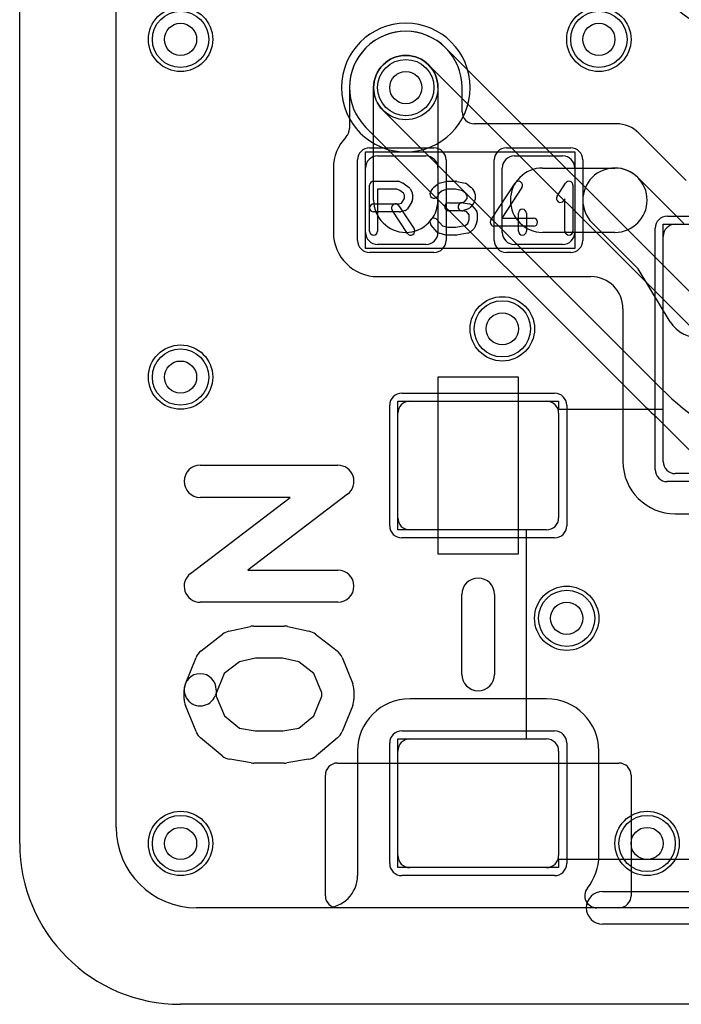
# Model space of a CAD drawing. Extents: x 0 to 20.5, y -1 to 20.
# Tile 1 of 28: x 0 to 4.1, y 0 to 6.1. Entities that reach past the tile are written whole.
import ezdxf

# ---------------------------------------------------------------- set-up
doc = ezdxf.new("R2010")
doc.units = 0
for name, color, linetype in [('Hole', 1, 'CONTINUOUS'), ('L1', 3, 'CONTINUOUS'), ('L2', 3, 'CONTINUOUS'), ('L3', 3, 'CONTINUOUS'), ('L4', 3, 'CONTINUOUS'), ('MetalMask-A', 176, 'CONTINUOUS'), ('Outline', 7, 'CONTINUOUS'), ('PartsArea-A', 111, 'CONTINUOUS'), ('PartsSilk-A', 221, 'CONTINUOUS'), ('Resist-A', 2, 'CONTINUOUS'), ('Resist-B', 2, 'CONTINUOUS'), ('Silk-A', 140, 'CONTINUOUS')]:
    doc.layers.add(name, color=color, linetype=linetype)

msp = doc.modelspace()

# ---------------------------------------------------------------- linework, layer by layer
at = {"layer": 'Hole'}
for centre in [(1, 6), (3.6, 6), (2.4, 5.7), (3, 4.2), (1, 3.9), (3.4, 2.4), (1, 1), (3.9, 1)]:
    msp.add_circle(centre, 0.1, dxfattribs=at)
at = {"layer": 'L1'}
for p, q in [((0.6, 1.1), (0.6, 14.53823)), ((2.04996, 5.7), (2.04996, 5.44496)), ((2.2, 5), (2.2, 5.7)), ((2.6, 5.7), (2.6, 5)), ((2.75004, 5.55004), (2.75004, 5.7)), ((3.70787, 5.47504), (2.82504, 5.47504)), ((4.14374, 5.12201), (3.84929, 5.41646)), ((2.225, 5.275), (2.525, 5.275)), ((3.075, 5.275), (3.375, 5.275)), ((1.94996, 5.2), (1.94996, 4.8)), ((2.15, 4.8), (2.15, 5.2)), ((2.6, 5.2), (2.6, 4.8)), ((3, 4.8), (3, 5.2)), ((3.25001, 5.2), (3.7, 5.2)), ((3.45, 5.2), (3.45, 4.8)), ((3.84142, 5.14142), (4.12735, 4.85549)), ((3.84451, 4.57265), (3.55858, 4.85858)), ((4.075, 4.85), (4.625, 4.85)), ((3.7, 4.8), (3.25001, 4.8)), ((2.525, 4.725), (2.225, 4.725)), ((3.375, 4.725), (3.075, 4.725)), ((4, 3.375), (4, 4.775)), ((4.04345, 4.24448), (3.84451, 4.57265)), ((2.225, 4.52496), (3.54996, 4.52496)), ((3.74996, 4.32496), (3.74996, 3.375)), ((3.1, 3.9), (2.6, 3.9)), ((2.6, 3.9), (2.6, 2.8)), ((3.1, 2.8), (3.1, 3.9)), ((2.425, 3.75), (3.275, 3.75)), ((2.35, 3.025), (2.35, 3.675)), ((3.35, 3.675), (3.35, 3.025)), ((4.625, 3.3), (4.075, 3.3)), ((4.075, 3.04996), (4.46744, 3.04996)), ((3.275, 2.95), (2.425, 2.95)), ((2.6, 2.8), (3.1, 2.8)), ((3.275, 1.90004), (2.425, 1.90004)), ((2.425, 1.65), (3.275, 1.65)), ((2.09996, 1.575), (2.09996, 0.8)), ((2.35, 0.925), (2.35, 1.575)), ((3.35, 1.575), (3.35, 0.925)), ((3.60004, 0.925), (3.60004, 1.575)), ((1.97497, 1.5), (3.72503, 1.5)), ((1.9, 0.67497), (1.9, 1.42503)), ((3.8, 1.42503), (3.8, 0.67497)), ((3.275, 0.85), (2.425, 0.85)), ((1.89996, 0.6), (1.1, 0.6)), ((3.72503, 0.6), (1.97497, 0.6)), ((8.70401, 0.6), (3.5873, 0.6))]:
    msp.add_line(p, q, dxfattribs=at)
for centre in [(1, 6), (3.6, 6), (2.4, 5.7), (3, 4.2), (1, 3.9), (3.4, 2.4), (1, 1), (3.9, 1)]:
    msp.add_circle(centre, 0.2, dxfattribs=at)
for centre, radius, start, end in [((4.6, 6.8), 0.80004, 180, -90), ((2.4, 5.7), 0.35004, 0, 180), ((2.4, 5.7), 0.2, 0, 180), ((2.82504, 5.55004), 0.075, 180, -90), ((3.70787, 5.27504), 0.2, 45, 90), ((2.22502, 5.2), 0.27506, 135.754158, 180), ((1.97496, 5.44496), 0.075, -45.010804, 0), ((2.225, 5.2), 0.075, 90, 180), ((2.525, 5.2), 0.075, 0, 90), ((3.075, 5.2), 0.075, 90, 180), ((3.375, 5.2), 0.075, 0, 90), ((3.25001, 5), 0.2, 90, -90), ((3.7, 5), 0.2, 45, -135), ((3.7, 5), 0.2, -90, 90), ((2.4, 5), 0.2, 180, 0), ((4.075, 4.775), 0.075, 90, 180), ((2.225, 4.8), 0.27504, 180, -90), ((2.225, 4.8), 0.075, 180, -90), ((2.525, 4.8), 0.075, -90, 0), ((3.075, 4.8), 0.075, 180, -90), ((3.375, 4.8), 0.075, -90, 0), ((3.54996, 4.32496), 0.2, 0, 90), ((4.21448, 4.34816), 0.2, -148.775361, -15.944609), ((2.425, 3.675), 0.075, 90, 180), ((3.275, 3.675), 0.075, 0, 90), ((4.075, 3.375), 0.32504, 180, -90), ((4.075, 3.375), 0.075, 180, -90), ((2.425, 3.025), 0.075, 180, -90), ((3.275, 3.025), 0.075, -90, 0), ((2.425, 1.575), 0.32504, 90, 180), ((3.275, 1.575), 0.32504, 0, 90), ((2.425, 1.575), 0.075, 90, 180), ((3.275, 1.575), 0.075, 0, 90), ((1.97497, 1.42503), 0.07497, 90, 180), ((3.72503, 1.42503), 0.07497, 0, 90), ((1.1, 1.1), 0.5, 180, -90), ((2.425, 0.925), 0.075, 180, -90), ((3.275, 0.925), 0.075, -90, 0), ((3.275, 0.925), 0.32504, -38.677702, 0), ((1.89996, 0.8), 0.2, -90, 0), ((1.97497, 0.67497), 0.07497, 180, -90), ((3.5873, 0.675), 0.075, 141.322295, -90), ((3.72503, 0.67497), 0.07497, -90, 0)]:
    msp.add_arc(centre, radius, start, end, dxfattribs=at)
at = {"layer": 'L2'}
for p, q in [((0.6, 1.1), (0.6, 14.53823)), ((8.70401, 0.6), (1.1, 0.6))]:
    msp.add_line(p, q, dxfattribs=at)
for centre in [(1, 6), (3.6, 6), (3, 4.2), (1, 3.9), (3.4, 2.4), (1, 1), (3.9, 1)]:
    msp.add_circle(centre, 0.2, dxfattribs=at)
for centre, radius, start, end in [((2.4, 5.7), 0.40004, 90, -90), ((2.4, 5.7), 0.40004, -90, 90), ((1.1, 1.1), 0.5, 180, -90)]:
    msp.add_arc(centre, radius, start, end, dxfattribs=at)
at = {"layer": 'L3'}
for p, q in [((0.6, 1.1), (0.6, 14.53823)), ((8.70401, 0.6), (1.1, 0.6))]:
    msp.add_line(p, q, dxfattribs=at)
for centre in [(1, 6), (3.6, 6), (3, 4.2), (1, 3.9), (3.4, 2.4), (1, 1), (3.9, 1)]:
    msp.add_circle(centre, 0.2, dxfattribs=at)
for centre, radius, start, end in [((2.4, 5.7), 0.40004, 90, -90), ((2.4, 5.7), 0.40004, -90, 90), ((1.1, 1.1), 0.5, 180, -90)]:
    msp.add_arc(centre, radius, start, end, dxfattribs=at)
at = {"layer": 'L4'}
for p, q in [((0.6, 1.1), (0.6, 14.53823)), ((4.37888, 4.21614), (2.64752, 5.94752)), ((2.54142, 5.84142), (4.27279, 4.11005)), ((3.98995, 3.82721), (2.25858, 5.55858)), ((2.15248, 5.45248), (3.88385, 3.72111)), ((3.95811, 3.65052), (4.228, 3.38063)), ((8.70401, 0.6), (1.1, 0.6))]:
    msp.add_line(p, q, dxfattribs=at)
for centre in [(1, 6), (3.6, 6), (2.4, 5.7), (3, 4.2), (1, 3.9), (3.4, 2.4), (1, 1), (3.9, 1)]:
    msp.add_circle(centre, 0.2, dxfattribs=at)
for centre, radius, start, end in [((2.4, 5.7), 0.35005, 45, -135), ((2.4, 5.7), 0.2, 45, -135), ((5.26274, 5.1), 1.8, -135, -90), ((5.26274, 5.1), 1.95004, -135, -132.100908), ((3.9051, 3.59751), 0.07497, 45, 47.903154), ((1.1, 1.1), 0.5, 180, -90)]:
    msp.add_arc(centre, radius, start, end, dxfattribs=at)
at = {"layer": 'MetalMask-A'}
for p, q in [((2.225, 5.275), (2.525, 5.275)), ((3.075, 5.275), (3.375, 5.275)), ((2.15, 4.8), (2.15, 5.2)), ((2.6, 5.2), (2.6, 4.8)), ((3, 4.8), (3, 5.2)), ((3.45, 5.2), (3.45, 4.8)), ((4.075, 4.85), (4.625, 4.85)), ((2.525, 4.725), (2.225, 4.725)), ((3.375, 4.725), (3.075, 4.725)), ((4, 3.375), (4, 4.775)), ((2.425, 3.75), (3.275, 3.75)), ((2.35, 3.025), (2.35, 3.675)), ((3.35, 3.675), (3.35, 3.025)), ((4.625, 3.3), (4.075, 3.3)), ((3.275, 2.95), (2.425, 2.95)), ((2.425, 1.65), (3.275, 1.65)), ((2.35, 0.925), (2.35, 1.575)), ((3.35, 1.575), (3.35, 0.925)), ((3.275, 0.85), (2.425, 0.85))]:
    msp.add_line(p, q, dxfattribs=at)
for centre, start, end in [((2.225, 5.2), 90, 180), ((2.525, 5.2), 0, 90), ((3.075, 5.2), 90, 180), ((3.375, 5.2), 0, 90), ((4.075, 4.775), 90, 180), ((2.225, 4.8), 180, -90), ((2.525, 4.8), -90, 0), ((3.075, 4.8), 180, -90), ((3.375, 4.8), -90, 0), ((2.425, 3.675), 90, 180), ((3.275, 3.675), 0, 90), ((4.075, 3.375), 180, -90), ((2.425, 3.025), 180, -90), ((3.275, 3.025), -90, 0), ((2.425, 1.575), 90, 180), ((3.275, 1.575), 0, 90), ((2.425, 0.925), 180, -90), ((3.275, 0.925), -90, 0)]:
    msp.add_arc(centre, 0.075, start, end, dxfattribs=at)
at = {"layer": 'Outline'}
for p, q in [((0, 1), (0, 15)), ((8.9975, 0), (1, 0))]:
    msp.add_line(p, q, dxfattribs=at)
msp.add_arc((1, 1), 1, 180, -90, dxfattribs=at)
at = {"layer": 'PartsArea-A'}
for p, q in [((2.15, 4.7), (2.15, 5.3)), ((2.15, 5.3), (3.45, 5.3)), ((3.45, 5.3), (3.45, 4.7)), ((4, 3.7), (4, 4.85)), ((4, 4.85), (4.7, 4.85)), ((3.45, 4.7), (2.15, 4.7)), ((2.35, 2.95), (2.35, 3.75)), ((2.35, 3.75), (3.35, 3.75)), ((3.35, 3.75), (3.35, 3.7)), ((3.35, 3.7), (4, 3.7)), ((3.15, 2.95), (2.35, 2.95)), ((3.15, 1.65), (3.15, 2.95)), ((2.35, 0.85), (2.35, 1.65)), ((2.35, 1.65), (3.15, 1.65)), ((5.1, 0.9), (3.35, 0.9)), ((3.35, 0.9), (3.35, 0.85)), ((3.35, 0.85), (2.35, 0.85))]:
    msp.add_line(p, q, dxfattribs=at)
at = {"layer": 'PartsSilk-A'}
for p, q in [((2.175, 4.80741), (2.175, 5.09259)), ((2.2, 5.11759), (2.35, 5.11759)), ((2.36015, 5.11544), (2.38515, 5.10433)), ((2.3897, 5.1017), (2.42026, 5.07948)), ((2.57228, 5.07795), (2.59728, 5.10017)), ((2.60745, 5.10564), (2.64912, 5.11675)), ((2.65556, 5.11759), (2.71111, 5.11759)), ((2.71626, 5.11705), (2.76904, 5.10594)), ((2.77951, 5.101), (2.80729, 5.07878)), ((2.92907, 4.87663), (3.07907, 5.10626)), ((3.34013, 5.0247), (3.39291, 5.10618)), ((3.43889, 5.09259), (3.43889, 4.80741)), ((2.3447, 5.06759), (2.225, 5.06759)), ((2.225, 5.06759), (2.225, 4.80741)), ((2.36243, 5.05971), (2.3447, 5.06759)), ((2.38593, 5.04263), (2.36243, 5.05971)), ((2.39167, 5.03114), (2.38593, 5.04263)), ((2.39167, 5.01087), (2.39167, 5.03114)), ((2.42792, 5.07044), (2.43903, 5.04822)), ((2.44167, 5.03704), (2.44167, 5.0037)), ((2.5538, 5.05029), (2.56769, 5.07251)), ((2.60818, 5.04296), (2.5962, 5.02379)), ((2.62606, 5.05885), (2.60818, 5.04296)), ((2.65884, 5.06759), (2.62606, 5.05885)), ((2.70851, 5.06759), (2.65884, 5.06759)), ((2.75292, 5.05824), (2.70851, 5.06759)), ((2.77273, 5.0424), (2.75292, 5.05824)), ((2.78056, 5.02987), (2.77273, 5.0424)), ((2.78056, 5.01087), (2.78056, 5.02987)), ((2.81287, 5.07251), (2.82676, 5.05029)), ((2.83056, 5.03704), (2.83056, 5.0037)), ((3.12093, 5.07892), (2.99619, 4.88796)), ((2.2, 4.97685), (2.35783, 4.97685)), ((2.35703, 4.96553), (2.45148, 4.82109)), ((2.35783, 4.97685), (2.37292, 4.98087)), ((2.37292, 4.98087), (2.39167, 5.01087)), ((2.43787, 4.99045), (2.41009, 4.94601)), ((2.66667, 4.98426), (2.7456, 4.98426)), ((2.7456, 4.98426), (2.7668, 4.99197)), ((2.75438, 4.98387), (2.79605, 4.97646)), ((2.7668, 4.99197), (2.77198, 4.99715)), ((2.77198, 4.99715), (2.78056, 5.01087)), ((2.80935, 4.9638), (2.79824, 4.95269)), ((2.81088, 4.96785), (2.83865, 4.93452)), ((2.82676, 4.99045), (2.81287, 4.96823)), ((3.38889, 5.00801), (3.38209, 4.99752)), ((3.38889, 4.80741), (3.38889, 5.00801)), ((2.36111, 4.92685), (2.2, 4.92685)), ((2.40964, 4.79373), (2.31519, 4.93817)), ((2.39533, 4.9351), (2.36755, 4.92769)), ((2.75, 4.93426), (2.66667, 4.93426)), ((2.77831, 4.92883), (2.74562, 4.93465)), ((2.7891, 4.94687), (2.75854, 4.93576)), ((2.79444, 4.90947), (2.77831, 4.92883)), ((2.79444, 4.87907), (2.79444, 4.90947)), ((2.84444, 4.91852), (2.84444, 4.87407)), ((3.1, 4.80741), (3.1, 4.91852)), ((3.15, 4.91852), (3.15, 4.80741)), ((2.59508, 4.80206), (2.55619, 4.8465)), ((2.59381, 4.87942), (2.62769, 4.84071)), ((2.62769, 4.84071), (2.65884, 4.83241)), ((2.70912, 4.83241), (2.76941, 4.84205)), ((2.76941, 4.84205), (2.78468, 4.85563)), ((2.78468, 4.85563), (2.79444, 4.87907)), ((2.84252, 4.86446), (2.82864, 4.83113)), ((3.19444, 4.83796), (2.95, 4.83796)), ((2.99619, 4.88796), (3.19444, 4.88796)), ((2.64912, 4.78325), (2.60745, 4.79436)), ((2.71111, 4.78241), (2.65556, 4.78241)), ((2.65884, 4.83241), (2.70912, 4.83241)), ((2.78451, 4.79383), (2.71506, 4.78272)), ((2.82217, 4.82205), (2.79717, 4.79983)), ((1.12222, 3.35185), (1.97778, 3.35185)), ((1.06162, 2.67954), (1.68152, 3.15185)), ((1.68152, 3.15185), (1.12222, 3.15185)), ((2.03838, 3.17231), (1.41848, 2.7)), ((1.41848, 2.7), (1.97778, 2.7)), ((2.7484, 2.0516), (2.7484, 2.5484)), ((2.9516, 2.5484), (2.9516, 2.0516)), ((1.97778, 2.5), (1.12222, 2.5)), ((1.30053, 2.31984), (1.43387, 2.34947)), ((1.45556, 2.35185), (1.64444, 2.35185)), ((1.66613, 2.34947), (1.79947, 2.31984)), ((1.1275, 2.19746), (1.26083, 2.30116)), ((1.83917, 2.30116), (1.9725, 2.19746)), ((1.02967, 1.99343), (1.09634, 2.15639)), ((1.46654, 2.15185), (1.36586, 2.12948)), ((1.63346, 2.15185), (1.46654, 2.15185)), ((1.73414, 2.12948), (1.63346, 2.15185)), ((2.00366, 2.15639), (2.07033, 1.99343)), ((1.36586, 2.12948), (1.27134, 2.05596)), ((1.82866, 2.05596), (1.73414, 2.12948)), ((1.27134, 2.05596), (1.21477, 1.91769)), ((1.87778, 1.9359), (1.82866, 2.05596)), ((1.02222, 1.8963), (1.02222, 1.95556)), ((1.22222, 1.95556), (1.22222, 1.91596)), ((1.22222, 1.91596), (1.27202, 1.79422)), ((1.82798, 1.79422), (1.87778, 1.91596)), ((1.87778, 1.91596), (1.87778, 1.9359)), ((2.07778, 1.95556), (2.07778, 1.8963)), ((1.09634, 1.69547), (1.02967, 1.85844)), ((2.07033, 1.85844), (2.00366, 1.69547)), ((1.27202, 1.79422), (1.36541, 1.7164)), ((1.73459, 1.7164), (1.82798, 1.79422)), ((1.36541, 1.7164), (1.46384, 1.7)), ((1.63616, 1.7), (1.73459, 1.7164)), ((1.2582, 1.5454), (1.12487, 1.65651)), ((1.46384, 1.7), (1.63616, 1.7)), ((1.97513, 1.65651), (1.8418, 1.5454)), ((1.43912, 1.50136), (1.30578, 1.52358)), ((1.64444, 1.5), (1.45556, 1.5)), ((1.79422, 1.52358), (1.66088, 1.50136)), ((3.6236, 0.7016), (4.8, 0.7016)), ((4.6984, 0.4984), (3.6236, 0.4984))]:
    msp.add_line(p, q, dxfattribs=at)
for centre, radius, start, end in [((2.2, 5.09259), 0.025, 90, 180), ((2.35, 5.09259), 0.025, 66.049145, 90), ((2.375, 5.08148), 0.025, 53.982737, 66.039637), ((2.61389, 5.08148), 0.025, 104.925513, 131.630694), ((2.65556, 5.09259), 0.025, 90, 104.92885), ((2.71111, 5.09259), 0.025, 78.110161, 90), ((2.76389, 5.08148), 0.025, 51.333033, 78.112983), ((3.1, 5.09259), 0.025, -33.149737, 146.846436), ((3.41389, 5.09259), 0.025, 0, 147.066193), ((2.40556, 5.05926), 0.025, 26.565051, 53.979316), ((2.41667, 5.03704), 0.025, 0, 26.565051), ((2.575, 5.03704), 0.025, 147.994617, -32.010019), ((2.58889, 5.05926), 0.025, 131.627831, 147.989981), ((2.79167, 5.05926), 0.025, 32.005383, 51.345223), ((2.80556, 5.03704), 0.025, 0, 32.010019), ((3.36111, 5.01111), 0.025, 147.066457, -32.933807), ((2.2, 4.95185), 0.025, 90, -90), ((2.33611, 4.95185), 0.025, 33.181463, -146.819137), ((2.41667, 5.0037), 0.025, -32.005383, 0), ((2.66667, 4.95926), 0.025, 90, -90), ((2.75, 4.95926), 0.025, 79.908369, -100.083264), ((2.79167, 4.95185), 0.025, 39.790899, 79.916736), ((2.79167, 4.98148), 0.025, -45, -32.010019), ((2.80556, 5.0037), 0.025, -32.005383, 0), ((2.36111, 4.95185), 0.025, -90, -75.064732), ((2.38889, 4.95926), 0.025, -75.074487, -32.010019), ((2.75, 4.95926), 0.025, -90, -70.02141), ((2.78056, 4.97037), 0.025, -70.02864, -45), ((2.81944, 4.91852), 0.025, 0, 39.800498), ((3.125, 4.91852), 0.025, 0, 180), ((2.575, 4.86296), 0.025, 41.188082, -138.810424), ((2.81944, 4.87407), 0.025, -22.605762, 0), ((2.95, 4.86296), 0.025, 146.850263, -90), ((3.19444, 4.86296), 0.025, -90, 90), ((2.2, 4.80741), 0.025, 180, 0), ((2.43056, 4.80741), 0.025, -146.818537, 33.180863), ((2.61389, 4.81852), 0.025, -138.811918, -104.92885), ((2.65556, 4.80741), 0.025, -104.925513, -90), ((2.71111, 4.80741), 0.025, -90, -80.911332), ((2.78056, 4.81852), 0.025, -80.910628, -48.369306), ((2.80556, 4.84074), 0.025, -48.372169, -22.608878), ((3.125, 4.80741), 0.025, 180, 0), ((3.41389, 4.80741), 0.025, 180, 0), ((1.12222, 3.25185), 0.1, 90, -90), ((1.97778, 3.25185), 0.1, -52.69692, 90), ((1.97778, 2.6), 0.1, -90, 90), ((1.12222, 2.6), 0.1, 127.30308, -90), ((2.85, 2.5484), 0.1016, 0, 180), ((1.45556, 2.25185), 0.1, 90, 102.526943), ((1.64444, 2.25185), 0.1, 77.473057, 90), ((1.32222, 2.22222), 0.1, 102.526943, 127.871466), ((1.77778, 2.22222), 0.1, 52.128534, 77.473057), ((1.18889, 2.11852), 0.1, 127.871466, 157.746396), ((1.91111, 2.11852), 0.1, 22.253604, 52.128534), ((1.12222, 1.95556), 0.1, 0, 180), ((2.85, 2.0516), 0.1016, 180, 0), ((1.12222, 1.95556), 0.1, 157.746396, -22.250393), ((1.97778, 1.95556), 0.1, 0, 22.253604), ((1.12222, 1.8963), 0.1, 180, -157.751699), ((1.97778, 1.8963), 0.1, -22.2483, 0), ((1.18889, 1.73333), 0.1, -157.7517, -129.807038), ((1.91111, 1.73333), 0.1, -50.192962, -22.248301), ((1.32222, 1.62222), 0.1, -129.807038, -99.462322), ((1.77778, 1.62222), 0.1, -80.537678, -50.192962), ((1.45556, 1.6), 0.1, -99.462322, -90), ((1.64444, 1.6), 0.1, -90, -80.537678), ((3.6236, 0.6), 0.1016, 90, -90)]:
    msp.add_arc(centre, radius, start, end, dxfattribs=at)
at = {"layer": 'Resist-A'}
for p, q in [((2.175, 5.325), (2.575, 5.325)), ((3.025, 5.325), (3.425, 5.325)), ((2.1, 4.75), (2.1, 5.25)), ((2.65, 5.25), (2.65, 4.75)), ((2.95, 4.75), (2.95, 5.25)), ((3.5, 5.25), (3.5, 4.75)), ((4.025, 4.9), (4.675, 4.9)), ((3.95, 3.325), (3.95, 4.825)), ((2.575, 4.675), (2.175, 4.675)), ((3.425, 4.675), (3.025, 4.675)), ((2.375, 3.8), (3.325, 3.8)), ((2.3, 2.975), (2.3, 3.725)), ((3.4, 3.725), (3.4, 2.975)), ((4.675, 3.25), (4.025, 3.25)), ((3.325, 2.9), (2.375, 2.9)), ((2.375, 1.7), (3.325, 1.7)), ((2.3, 0.875), (2.3, 1.625)), ((3.4, 1.625), (3.4, 0.875)), ((3.325, 0.8), (2.375, 0.8))]:
    msp.add_line(p, q, dxfattribs=at)
for centre in [(1, 6), (3.6, 6), (2.4, 5.7), (3, 4.2), (1, 3.9), (3.4, 2.4), (1, 1), (3.9, 1)]:
    msp.add_circle(centre, 0.175, dxfattribs=at)
for centre, start, end in [((2.175, 5.25), 90, 180), ((2.575, 5.25), 0, 90), ((3.025, 5.25), 90, 180), ((3.425, 5.25), 0, 90), ((4.025, 4.825), 90, 180), ((2.175, 4.75), 180, -90), ((2.575, 4.75), -90, 0), ((3.025, 4.75), 180, -90), ((3.425, 4.75), -90, 0), ((2.375, 3.725), 90, 180), ((3.325, 3.725), 0, 90), ((4.025, 3.325), 180, -90), ((2.375, 2.975), 180, -90), ((3.325, 2.975), -90, 0), ((2.375, 1.625), 90, 180), ((3.325, 1.625), 0, 90), ((2.375, 0.875), 180, -90), ((3.325, 0.875), -90, 0)]:
    msp.add_arc(centre, 0.075, start, end, dxfattribs=at)
at = {"layer": 'Resist-B'}
for centre in [(1, 6), (3.6, 6), (2.4, 5.7), (3, 4.2), (1, 3.9), (3.4, 2.4), (1, 1), (3.9, 1)]:
    msp.add_circle(centre, 0.175, dxfattribs=at)
at = {"layer": 'Silk-A'}
for p, q in [((1.12222, 3.35185), (1.97778, 3.35185)), ((1.06162, 2.67954), (1.68152, 3.15185)), ((1.68152, 3.15185), (1.12222, 3.15185)), ((2.03838, 3.17231), (1.41848, 2.7)), ((1.41848, 2.7), (1.97778, 2.7)), ((1.97778, 2.5), (1.12222, 2.5)), ((1.30053, 2.31984), (1.43387, 2.34947)), ((1.45556, 2.35185), (1.64444, 2.35185)), ((1.66613, 2.34947), (1.79947, 2.31984)), ((1.1275, 2.19746), (1.26083, 2.30116)), ((1.83917, 2.30116), (1.9725, 2.19746)), ((1.02967, 1.99343), (1.09634, 2.15639)), ((1.46654, 2.15185), (1.36586, 2.12948)), ((1.63346, 2.15185), (1.46654, 2.15185)), ((1.73414, 2.12948), (1.63346, 2.15185)), ((2.00366, 2.15639), (2.07033, 1.99343)), ((1.36586, 2.12948), (1.27134, 2.05596)), ((1.82866, 2.05596), (1.73414, 2.12948)), ((1.27134, 2.05596), (1.21477, 1.91769)), ((1.87778, 1.9359), (1.82866, 2.05596)), ((1.02222, 1.8963), (1.02222, 1.95556)), ((1.22222, 1.95556), (1.22222, 1.91596)), ((1.22222, 1.91596), (1.27202, 1.79422)), ((1.82798, 1.79422), (1.87778, 1.91596)), ((1.87778, 1.91596), (1.87778, 1.9359)), ((2.07778, 1.95556), (2.07778, 1.8963)), ((1.09634, 1.69547), (1.02967, 1.85844)), ((2.07033, 1.85844), (2.00366, 1.69547)), ((1.27202, 1.79422), (1.36541, 1.7164)), ((1.73459, 1.7164), (1.82798, 1.79422)), ((1.36541, 1.7164), (1.46384, 1.7)), ((1.63616, 1.7), (1.73459, 1.7164)), ((1.2582, 1.5454), (1.12487, 1.65651)), ((1.46384, 1.7), (1.63616, 1.7)), ((1.97513, 1.65651), (1.8418, 1.5454)), ((1.43912, 1.50136), (1.30578, 1.52358)), ((1.64444, 1.5), (1.45556, 1.5)), ((1.79422, 1.52358), (1.66088, 1.50136)), ((3.6236, 0.7016), (4.8, 0.7016)), ((4.8, 0.4984), (3.6236, 0.4984))]:
    msp.add_line(p, q, dxfattribs=at)
for centre, radius, start, end in [((1.12222, 3.25185), 0.1, 90, -90), ((1.97778, 3.25185), 0.1, -52.69692, 90), ((1.97778, 2.6), 0.1, -90, 90), ((1.12222, 2.6), 0.1, 127.30308, -90), ((1.45556, 2.25185), 0.1, 90, 102.526943), ((1.64444, 2.25185), 0.1, 77.473057, 90), ((1.32222, 2.22222), 0.1, 102.526943, 127.871466), ((1.77778, 2.22222), 0.1, 52.128534, 77.473057), ((1.18889, 2.11852), 0.1, 127.871466, 157.746396), ((1.91111, 2.11852), 0.1, 22.253604, 52.128534), ((1.12222, 1.95556), 0.1, 0, 180), ((1.12222, 1.95556), 0.1, 157.746396, -22.250393), ((1.97778, 1.95556), 0.1, 0, 22.253604), ((1.12222, 1.8963), 0.1, 180, -157.751699), ((1.97778, 1.8963), 0.1, -22.2483, 0), ((1.18889, 1.73333), 0.1, -157.7517, -129.807038), ((1.91111, 1.73333), 0.1, -50.192962, -22.248301), ((1.32222, 1.62222), 0.1, -129.807038, -99.462322), ((1.77778, 1.62222), 0.1, -80.537678, -50.192962), ((1.45556, 1.6), 0.1, -99.462322, -90), ((1.64444, 1.6), 0.1, -90, -80.537678), ((3.6236, 0.6), 0.1016, 90, -90)]:
    msp.add_arc(centre, radius, start, end, dxfattribs=at)

doc.saveas('drawing.dxf')
